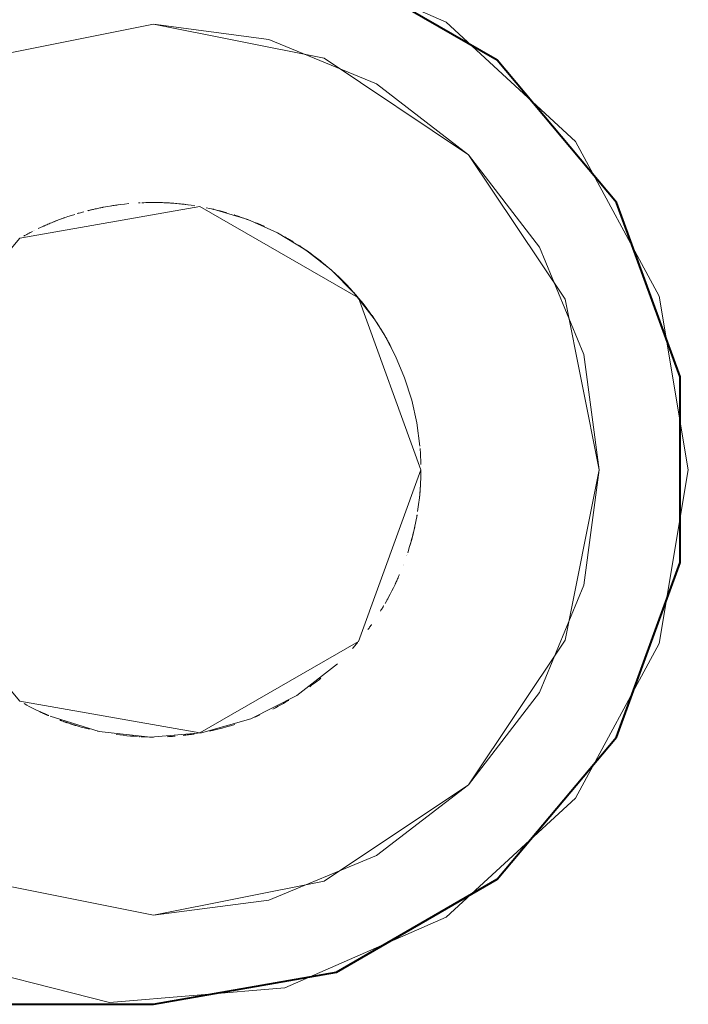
# Model space of a CAD drawing. Header units: millimetres. Extents: x 0 to 1189, y 0 to 841.
# Tile 22 of 53: x 566 to 571, y 301 to 308. Entities that reach past the tile are written whole.
import ezdxf

# ---------------------------------------------------------------- set-up
doc = ezdxf.new("R2010")
doc.units = ezdxf.units.MM
doc.layers.add('CONTEXT', color=7, linetype='Continuous', lineweight=18, true_color=0xa5a5a5)
doc.layers.add('REFRIG', color=7, linetype='Continuous', lineweight=40, true_color=0xc83c28)

msp = doc.modelspace()

# ---------------------------------------------------------------- linework, layer by layer
at = {"layer": 'CONTEXT'}
for points in [[(570.78, 304.6), (570.5752, 305.8274), (569.983, 306.9217), (569.0675, 307.7645), (567.9279, 308.2643), (566.6879, 308.3671), (565.4816, 308.0616), (564.4399, 307.381), (563.6756, 306.3991), (563.2716, 305.2222), (563.2716, 303.9778), (563.6756, 302.8009), (564.4399, 301.819), (565.4816, 301.1384), (566.6879, 300.8329), (567.9279, 300.9357), (569.0675, 301.4355), (569.983, 302.2783), (570.5752, 303.3726), (570.78, 304.6)], [(570.15, 304.6), (569.9102, 305.8055), (569.2274, 306.8274), (568.2055, 307.5102), (567, 307.75), (565.7945, 307.5102), (564.7726, 306.8274), (564.0898, 305.8055), (563.85, 304.6), (564.0898, 303.3945), (564.7726, 302.3726), (565.7945, 301.6898), (567, 301.45), (568.2055, 301.6898), (569.2274, 302.3726), (569.9102, 303.3945), (570.15, 304.6)], [(567, 307.75), (565.7945, 307.5102), (564.7726, 306.8274), (564.0898, 305.8055), (563.85, 304.6), (564.0898, 303.3945), (564.7726, 302.3726), (565.7945, 301.6898), (567, 301.45)], [(570.15, 304.6), (570.0427, 305.4153), (569.728, 306.175), (569.2274, 306.8274), (568.575, 307.328), (567.8153, 307.6427), (567, 307.75)], [(568.89, 304.6), (568.4478, 305.8149), (567.3282, 306.4613), (566.055, 306.2368), (565.224, 305.2464), (565.224, 303.9536), (566.055, 302.9632), (567.3282, 302.7387), (568.4478, 303.3851), (568.89, 304.6)], [(566.5557, 306.437), (566.5523, 306.4362), (566.5488, 306.4354), (566.5454, 306.4345), (566.5419, 306.4337), (566.5385, 306.4328), (566.5351, 306.4319)], [(566.5865, 306.4442), (566.5804, 306.4428), (566.5743, 306.4414), (566.5681, 306.44), (566.562, 306.4386), (566.5559, 306.4371), (566.5498, 306.4356)], [(566.6353, 306.4545), (566.6275, 306.4529), (566.6198, 306.4514), (566.612, 306.4497), (566.6042, 306.4481), (566.5965, 306.4464), (566.5887, 306.4447)], [(566.636, 306.4546), (566.6359, 306.4546), (566.6358, 306.4546), (566.6357, 306.4546), (566.6356, 306.4545), (566.6355, 306.4545), (566.6354, 306.4545)], [(566.6368, 306.4548), (566.6368, 306.4548), (566.6368, 306.4548), (566.6368, 306.4548), (566.6368, 306.4548), (566.6368, 306.4548), (566.6368, 306.4548)], [(566.6411, 306.4556), (566.6407, 306.4555), (566.6404, 306.4555), (566.6401, 306.4554), (566.6398, 306.4554), (566.6394, 306.4553), (566.6391, 306.4552)], [(566.6448, 306.4563), (566.6443, 306.4562), (566.6438, 306.4561), (566.6433, 306.456), (566.6429, 306.4559), (566.6424, 306.4559), (566.6419, 306.4558)], [(566.8249, 306.4819), (566.7949, 306.4788), (566.7649, 306.4753), (566.735, 306.4713), (566.7051, 306.4669), (566.6754, 306.4619), (566.6457, 306.4565)], [(566.7486, 306.4732), (566.7394, 306.4719), (566.7302, 306.4706), (566.7209, 306.4693), (566.7117, 306.4679), (566.7025, 306.4664), (566.6933, 306.465)], [(566.9015, 306.4874), (566.9, 306.4874), (566.8986, 306.4873), (566.8971, 306.4872), (566.8957, 306.4871), (566.8942, 306.487), (566.8928, 306.487)], [(566.905, 306.4876), (566.9044, 306.4876), (566.9038, 306.4876), (566.9032, 306.4875), (566.9027, 306.4875), (566.9021, 306.4875), (566.9015, 306.4874)], [(566.9167, 306.4882), (566.9167, 306.4882), (566.9167, 306.4882), (566.9167, 306.4882), (566.9167, 306.4882), (566.9167, 306.4882), (566.9167, 306.4882)], [(567.0017, 306.49), (566.9876, 306.49), (566.9735, 306.4898), (566.9594, 306.4896), (566.9453, 306.4892), (566.9312, 306.4887), (566.9171, 306.4882)], [(566.9711, 306.4898), (566.9684, 306.4897), (566.9657, 306.4897), (566.963, 306.4896), (566.9603, 306.4896), (566.9576, 306.4895), (566.9549, 306.4895)], [(566.9723, 306.4898), (566.9706, 306.4898), (566.969, 306.4897), (566.9673, 306.4897), (566.9656, 306.4897), (566.964, 306.4897), (566.9623, 306.4896)], [(566.9926, 306.49), (566.9921, 306.49), (566.9916, 306.49), (566.9911, 306.49), (566.9906, 306.49), (566.9901, 306.49), (566.9896, 306.49)], [(566.9999, 306.49), (566.9995, 306.49), (566.9991, 306.49), (566.9987, 306.49), (566.9983, 306.49), (566.9979, 306.49), (566.9975, 306.49)], [(566.9999, 306.49), (566.9998, 306.49), (566.9997, 306.49), (566.9996, 306.49), (566.9995, 306.49), (566.9994, 306.49), (566.9993, 306.49)], [(567.1431, 306.4846), (567.1193, 306.4862), (567.0955, 306.4876), (567.0716, 306.4886), (567.0477, 306.4894), (567.0239, 306.4898), (567, 306.49)], [(567.0883, 306.4879), (567.0801, 306.4883), (567.0719, 306.4886), (567.0637, 306.4889), (567.0555, 306.4892), (567.0473, 306.4894), (567.0391, 306.4896)], [(567.0893, 306.4879), (567.0892, 306.4879), (567.0891, 306.4879), (567.089, 306.4879), (567.0889, 306.4879), (567.0888, 306.4879), (567.0887, 306.4879)], [(567.1121, 306.4867), (567.1085, 306.4869), (567.1049, 306.4871), (567.1013, 306.4873), (567.0977, 306.4875), (567.0941, 306.4877), (567.0905, 306.4878)], [(567.1046, 306.4871), (567.1046, 306.4871), (567.1046, 306.4871), (567.1046, 306.4871), (567.1046, 306.4871), (567.1046, 306.4871), (567.1046, 306.4871)], [(567.1106, 306.4868), (567.1096, 306.4868), (567.1086, 306.4869), (567.1077, 306.4869), (567.1067, 306.487), (567.1057, 306.487), (567.1048, 306.4871)], [(567.2457, 306.474), (567.2233, 306.4768), (567.2008, 306.4793), (567.1783, 306.4816), (567.1558, 306.4836), (567.1333, 306.4853), (567.1107, 306.4868)], [(567.1134, 306.4866), (567.1134, 306.4866), (567.1134, 306.4866), (567.1134, 306.4866), (567.1134, 306.4866), (567.1134, 306.4866), (567.1134, 306.4866)], [(567.1147, 306.4865), (567.1147, 306.4865), (567.1147, 306.4865), (567.1147, 306.4865), (567.1147, 306.4865), (567.1146, 306.4865), (567.1146, 306.4865)], [(567.1159, 306.4864), (567.1159, 306.4864), (567.1159, 306.4864), (567.1159, 306.4864), (567.1159, 306.4864), (567.1159, 306.4864), (567.1159, 306.4864)], [(567.1172, 306.4864), (567.1172, 306.4864), (567.1172, 306.4864), (567.1172, 306.4864), (567.1172, 306.4864), (567.1172, 306.4864), (567.1172, 306.4864)], [(567.1185, 306.4863), (567.1185, 306.4863), (567.1185, 306.4863), (567.1185, 306.4863), (567.1185, 306.4863), (567.1185, 306.4863), (567.1185, 306.4863)], [(567.1198, 306.4862), (567.1198, 306.4862), (567.1198, 306.4862), (567.1198, 306.4862), (567.1198, 306.4862), (567.1198, 306.4862), (567.1198, 306.4862)], [(567.121, 306.4861), (567.121, 306.4861), (567.121, 306.4861), (567.121, 306.4861), (567.121, 306.4861), (567.121, 306.4861), (567.121, 306.4861)], [(567.1223, 306.486), (567.1223, 306.486), (567.1223, 306.486), (567.1223, 306.486), (567.1223, 306.486), (567.1223, 306.486), (567.1223, 306.486)], [(567.1236, 306.486), (567.1236, 306.486), (567.1236, 306.486), (567.1236, 306.486), (567.1236, 306.486), (567.1236, 306.486), (567.1236, 306.486)], [(567.1249, 306.4859), (567.1249, 306.4859), (567.1249, 306.4859), (567.1249, 306.4859), (567.1249, 306.4859), (567.1249, 306.4859), (567.1249, 306.4859)], [(567.1287, 306.4856), (567.1284, 306.4856), (567.1281, 306.4857), (567.1279, 306.4857), (567.1276, 306.4857), (567.1273, 306.4857), (567.127, 306.4857)], [(567.1364, 306.4851), (567.1361, 306.4851), (567.1358, 306.4851), (567.1356, 306.4851), (567.1353, 306.4852), (567.135, 306.4852), (567.1347, 306.4852)], [(567.1351, 306.4852), (567.1351, 306.4852), (567.1351, 306.4852), (567.1351, 306.4852), (567.1351, 306.4852), (567.1351, 306.4852), (567.1351, 306.4852)], [(567.1373, 306.485), (567.1373, 306.485), (567.1373, 306.485), (567.1373, 306.485), (567.1373, 306.485), (567.1373, 306.485), (567.1373, 306.485)], [(567.2922, 306.4673), (567.2669, 306.4711), (567.2415, 306.4745), (567.216, 306.4776), (567.1905, 306.4804), (567.165, 306.4828), (567.1395, 306.4848)], [(567.3724, 306.453), (567.3724, 306.453), (567.3724, 306.453), (567.3724, 306.453), (567.3723, 306.453), (567.3723, 306.453), (567.3723, 306.453)], [(567.5189, 306.4174), (567.4947, 306.4241), (567.4704, 306.4305), (567.4461, 306.4366), (567.4216, 306.4424), (567.3971, 306.4478), (567.3725, 306.4529)], [(567.4185, 306.4431), (567.4181, 306.4432), (567.4176, 306.4433), (567.4172, 306.4434), (567.4167, 306.4435), (567.4163, 306.4436), (567.4158, 306.4437)], [(567.4243, 306.4418), (567.4239, 306.4419), (567.4234, 306.442), (567.423, 306.4421), (567.4226, 306.4421), (567.4222, 306.4422), (567.4217, 306.4423)], [(567.4277, 306.441), (567.4271, 306.4411), (567.4266, 306.4412), (567.426, 306.4414), (567.4255, 306.4415), (567.425, 306.4416), (567.4244, 306.4417)], [(567.4282, 306.4409), (567.4281, 306.4409), (567.4281, 306.4409), (567.428, 306.4409), (567.428, 306.4409), (567.4279, 306.4409), (567.4279, 306.4409)], [(568.5601, 305.6669), (568.4183, 305.8492), (568.2554, 306.0128), (568.0738, 306.1553), (567.8761, 306.2747), (567.6654, 306.369), (567.4447, 306.4369)], [(566.3739, 306.3833), (566.342, 306.3718), (566.3102, 306.3596), (566.2787, 306.3469), (566.2474, 306.3337), (566.2163, 306.3199), (566.1855, 306.3055)], [(566.4426, 306.406), (566.4188, 306.3984), (566.395, 306.3906), (566.3714, 306.3824), (566.3479, 306.3739), (566.3245, 306.3651), (566.3012, 306.3561)], [(566.5061, 306.4243), (566.4984, 306.4222), (566.4907, 306.4201), (566.483, 306.4179), (566.4753, 306.4157), (566.4677, 306.4135), (566.46, 306.4112)], [(567.572, 306.4014), (567.5718, 306.4014), (567.5716, 306.4015), (567.5713, 306.4016), (567.5711, 306.4017), (567.5708, 306.4017), (567.5706, 306.4018)], [(567.6226, 306.3845), (567.6143, 306.3874), (567.606, 306.3902), (567.5976, 306.393), (567.5892, 306.3958), (567.5808, 306.3985), (567.5724, 306.4012)], [(567.6694, 306.3675), (567.6539, 306.3733), (567.6383, 306.3789), (567.6227, 306.3845), (567.6071, 306.3898), (567.5914, 306.3951), (567.5757, 306.4002)], [(567.6047, 306.3907), (567.6047, 306.3907), (567.6047, 306.3907), (567.6047, 306.3907), (567.6047, 306.3907), (567.6047, 306.3907), (567.6047, 306.3907)], [(566.1619, 306.294), (566.1619, 306.294), (566.1619, 306.294), (566.1619, 306.294), (566.1619, 306.294), (566.1619, 306.294), (566.1619, 306.294)], [(566.1852, 306.3053), (566.1852, 306.3053), (566.1852, 306.3053), (566.1851, 306.3053), (566.1851, 306.3053), (566.1851, 306.3053), (566.1851, 306.3053)], [(566.2142, 306.3189), (566.2142, 306.3189), (566.2142, 306.3189), (566.2142, 306.3189), (566.2142, 306.3189), (566.2142, 306.3189), (566.2142, 306.3189)], [(566.2154, 306.3194), (566.2154, 306.3194), (566.2154, 306.3194), (566.2154, 306.3194), (566.2154, 306.3194), (566.2154, 306.3194), (566.2154, 306.3194)], [(566.2166, 306.32), (566.2166, 306.32), (566.2166, 306.32), (566.2166, 306.32), (566.2166, 306.32), (566.2166, 306.32), (566.2166, 306.32)], [(566.2177, 306.3205), (566.2177, 306.3205), (566.2177, 306.3205), (566.2177, 306.3205), (566.2177, 306.3205), (566.2177, 306.3205), (566.2177, 306.3205)], [(566.2202, 306.3216), (566.2202, 306.3216), (566.2202, 306.3216), (566.2201, 306.3216), (566.2201, 306.3216), (566.2201, 306.3216), (566.2201, 306.3216)], [(566.2221, 306.3225), (566.2218, 306.3224), (566.2216, 306.3223), (566.2214, 306.3222), (566.2211, 306.322), (566.2209, 306.3219), (566.2206, 306.3218)], [(566.2264, 306.3244), (566.2257, 306.3241), (566.2251, 306.3238), (566.2244, 306.3235), (566.2238, 306.3232), (566.2231, 306.323), (566.2225, 306.3227)], [(566.2306, 306.3263), (566.23, 306.326), (566.2293, 306.3257), (566.2286, 306.3254), (566.2279, 306.3251), (566.2272, 306.3248), (566.2266, 306.3245)], [(566.2783, 306.3468), (566.2701, 306.3434), (566.2619, 306.3399), (566.2537, 306.3364), (566.2455, 306.3329), (566.2374, 306.3293), (566.2292, 306.3257)], [(566.2349, 306.3282), (566.2349, 306.3282), (566.2349, 306.3282), (566.2349, 306.3282), (566.2349, 306.3282), (566.2349, 306.3282), (566.2349, 306.3282)], [(566.3055, 306.3578), (566.2939, 306.3531), (566.2823, 306.3484), (566.2707, 306.3436), (566.2592, 306.3388), (566.2477, 306.3338), (566.2362, 306.3288)], [(566.2787, 306.347), (566.2787, 306.3469), (566.2786, 306.3469), (566.2785, 306.3469), (566.2785, 306.3469), (566.2784, 306.3468), (566.2784, 306.3468)], [(566.2804, 306.3476), (566.2804, 306.3476), (566.2804, 306.3476), (566.2804, 306.3476), (566.2804, 306.3476), (566.2804, 306.3476), (566.2804, 306.3476)], [(566.2821, 306.3483), (566.2821, 306.3483), (566.2821, 306.3483), (566.282, 306.3483), (566.282, 306.3483), (566.282, 306.3483), (566.282, 306.3483)], [(566.2837, 306.349), (566.2837, 306.349), (566.2837, 306.349), (566.2837, 306.349), (566.2837, 306.349), (566.2837, 306.349), (566.2837, 306.349)], [(566.2854, 306.3497), (566.2854, 306.3497), (566.2854, 306.3497), (566.2854, 306.3497), (566.2854, 306.3497), (566.2854, 306.3497), (566.2854, 306.3497)], [(566.2871, 306.3504), (566.2871, 306.3504), (566.2871, 306.3504), (566.2871, 306.3504), (566.2871, 306.3504), (566.2871, 306.3504), (566.2871, 306.3504)], [(566.2955, 306.3538), (566.2949, 306.3536), (566.2944, 306.3533), (566.2938, 306.3531), (566.2932, 306.3529), (566.2927, 306.3527), (566.2921, 306.3524)], [(566.2976, 306.3546), (566.2972, 306.3545), (566.2969, 306.3544), (566.2966, 306.3542), (566.2962, 306.3541), (566.2959, 306.3539), (566.2955, 306.3538)], [(566.3002, 306.3557), (566.3, 306.3556), (566.2997, 306.3555), (566.2995, 306.3554), (566.2992, 306.3553), (566.299, 306.3552), (566.2988, 306.3551)], [(567.7379, 306.34), (567.7351, 306.3412), (567.7323, 306.3423), (567.7295, 306.3435), (567.7267, 306.3447), (567.7239, 306.3459), (567.7211, 306.347)], [(567.7379, 306.34), (567.7351, 306.3412), (567.7323, 306.3423), (567.7295, 306.3435), (567.7267, 306.3447), (567.7239, 306.3459), (567.7211, 306.347)], [(567.7365, 306.3406), (567.7365, 306.3406), (567.7365, 306.3406), (567.7365, 306.3406), (567.7365, 306.3406), (567.7364, 306.3406), (567.7364, 306.3406)], [(567.7467, 306.3362), (567.7455, 306.3368), (567.7442, 306.3373), (567.743, 306.3378), (567.7417, 306.3384), (567.7405, 306.3389), (567.7392, 306.3394)], [(567.7645, 306.3285), (567.7615, 306.3298), (567.7586, 306.3311), (567.7556, 306.3324), (567.7527, 306.3337), (567.7497, 306.3349), (567.7467, 306.3362)], [(567.7652, 306.3282), (567.7651, 306.3282), (567.765, 306.3283), (567.7648, 306.3283), (567.7647, 306.3284), (567.7646, 306.3284), (567.7645, 306.3285)], [(567.7824, 306.3205), (567.7795, 306.3218), (567.7767, 306.323), (567.7738, 306.3243), (567.771, 306.3256), (567.7681, 306.3269), (567.7652, 306.3282)], [(567.7827, 306.3203), (567.7827, 306.3203), (567.7826, 306.3204), (567.7826, 306.3204), (567.7825, 306.3204), (567.7825, 306.3204), (567.7824, 306.3204)], [(567.7833, 306.32), (567.7833, 306.3201), (567.7832, 306.3201), (567.7831, 306.3201), (567.783, 306.3202), (567.7829, 306.3202), (567.7829, 306.3202)], [(566.1164, 306.2707), (566.1108, 306.2678), (566.1053, 306.2648), (566.0998, 306.2618), (566.0942, 306.2588), (566.0887, 306.2558), (566.0832, 306.2527)], [(566.144, 306.285), (566.1358, 306.2809), (566.1277, 306.2767), (566.1197, 306.2725), (566.1116, 306.2682), (566.1036, 306.2639), (566.0956, 306.2595)], [(566.1197, 306.2725), (566.1197, 306.2725), (566.1197, 306.2725), (566.1197, 306.2725), (566.1197, 306.2725), (566.1197, 306.2725), (566.1197, 306.2725)], [(566.1526, 306.2894), (566.1526, 306.2894), (566.1526, 306.2894), (566.1526, 306.2894), (566.1526, 306.2894), (566.1526, 306.2894), (566.1526, 306.2894)], [(567.8852, 306.2699), (567.8852, 306.2699), (567.8852, 306.2699), (567.8852, 306.2699), (567.8852, 306.2699), (567.8852, 306.2699), (567.8852, 306.2699)], [(567.8852, 306.2699), (567.8852, 306.2699), (567.8852, 306.2699), (567.8852, 306.2699), (567.8852, 306.2699), (567.8852, 306.2699), (567.8852, 306.2699)], [(567.9279, 306.2465), (567.9279, 306.2465), (567.9279, 306.2465), (567.9279, 306.2465), (567.9279, 306.2465), (567.9279, 306.2465), (567.9279, 306.2465)], [(567.9867, 306.212), (567.977, 306.2179), (567.9673, 306.2237), (567.9575, 306.2295), (567.9477, 306.2352), (567.9379, 306.2409), (567.928, 306.2465)], [(567.9712, 306.2214), (567.9684, 306.2231), (567.9656, 306.2247), (567.9628, 306.2264), (567.9599, 306.2281), (567.9571, 306.2297), (567.9543, 306.2314)], [(567.9546, 306.2312), (567.9546, 306.2312), (567.9546, 306.2312), (567.9546, 306.2312), (567.9546, 306.2312), (567.9546, 306.2312), (567.9546, 306.2312)], [(567.9562, 306.2302), (567.956, 306.2304), (567.9557, 306.2305), (567.9555, 306.2307), (567.9552, 306.2308), (567.955, 306.231), (567.9547, 306.2311)], [(567.9564, 306.2302), (567.9563, 306.2302), (567.9563, 306.2302), (567.9563, 306.2302), (567.9563, 306.2302), (567.9563, 306.2302), (567.9562, 306.2302)], [(567.9571, 306.2298), (567.9571, 306.2298), (567.9571, 306.2298), (567.9571, 306.2298), (567.9571, 306.2298), (567.9571, 306.2298), (567.9571, 306.2298)], [(567.9574, 306.2296), (567.9574, 306.2296), (567.9574, 306.2296), (567.9574, 306.2296), (567.9574, 306.2296), (567.9574, 306.2296), (567.9574, 306.2296)], [(568.3655, 305.9067), (568.3134, 305.959), (568.2594, 306.0093), (568.2034, 306.0574), (568.1455, 306.1033), (568.0859, 306.1469), (568.0247, 306.1881)], [(568.0263, 306.187), (568.0263, 306.187), (568.0263, 306.187), (568.0263, 306.187), (568.0263, 306.187), (568.0263, 306.187), (568.0263, 306.187)], [(568.0445, 306.1752), (568.0416, 306.177), (568.0388, 306.1789), (568.0359, 306.1808), (568.033, 306.1827), (568.0301, 306.1846), (568.0273, 306.1865)], [(568.07, 306.1579), (568.0658, 306.1608), (568.0616, 306.1637), (568.0573, 306.1666), (568.0531, 306.1694), (568.0489, 306.1723), (568.0446, 306.1751)], [(568.084, 306.1482), (568.0817, 306.1498), (568.0794, 306.1514), (568.0771, 306.153), (568.0748, 306.1546), (568.0725, 306.1562), (568.0702, 306.1578)], [(568.0775, 306.1528), (568.0775, 306.1528), (568.0775, 306.1528), (568.0775, 306.1528), (568.0775, 306.1528), (568.0775, 306.1528), (568.0775, 306.1528)], [(568.1792, 306.077), (568.1626, 306.0901), (568.1459, 306.103), (568.129, 306.1157), (568.112, 306.1282), (568.0949, 306.1406), (568.0776, 306.1527)], [(568.1524, 306.0981), (568.1523, 306.0981), (568.1523, 306.0981), (568.1522, 306.0982), (568.1522, 306.0982), (568.1521, 306.0982), (568.1521, 306.0983)], [(568.1533, 306.0973), (568.1531, 306.0975), (568.153, 306.0976), (568.1528, 306.0977), (568.1527, 306.0978), (568.1525, 306.0979), (568.1524, 306.098)], [(568.2, 306.0602), (568.1923, 306.0665), (568.1846, 306.0727), (568.1768, 306.0789), (568.169, 306.0851), (568.1612, 306.0912), (568.1533, 306.0973)], [(568.2016, 306.0589), (568.2016, 306.0589), (568.2016, 306.0589), (568.2016, 306.0589), (568.2016, 306.0589), (568.2016, 306.0589), (568.2016, 306.0589)], [(568.2031, 306.0576), (568.2031, 306.0576), (568.2031, 306.0576), (568.2031, 306.0576), (568.2031, 306.0576), (568.2031, 306.0576), (568.2031, 306.0576)], [(568.2047, 306.0563), (568.2047, 306.0563), (568.2047, 306.0563), (568.2047, 306.0563), (568.2047, 306.0563), (568.2047, 306.0563), (568.2047, 306.0563)], [(568.2063, 306.055), (568.2063, 306.055), (568.2063, 306.055), (568.2063, 306.055), (568.2063, 306.055), (568.2063, 306.055), (568.2063, 306.055)], [(568.2079, 306.0537), (568.2079, 306.0537), (568.2079, 306.0537), (568.2079, 306.0537), (568.2079, 306.0537), (568.2079, 306.0537), (568.2079, 306.0537)], [(568.2085, 306.0532), (568.2085, 306.0532), (568.2085, 306.0532), (568.2085, 306.0532), (568.2085, 306.0532), (568.2085, 306.0532), (568.2085, 306.0532)], [(568.21, 306.0519), (568.2098, 306.0521), (568.2096, 306.0523), (568.2093, 306.0524), (568.2091, 306.0526), (568.2089, 306.0528), (568.2087, 306.053)], [(568.2115, 306.0506), (568.2113, 306.0508), (568.2111, 306.051), (568.2108, 306.0512), (568.2106, 306.0514), (568.2104, 306.0516), (568.2102, 306.0518)], [(568.213, 306.0494), (568.2128, 306.0496), (568.2126, 306.0498), (568.2123, 306.05), (568.2121, 306.0502), (568.2118, 306.0504), (568.2116, 306.0506)], [(568.2145, 306.0481), (568.2145, 306.0481), (568.2145, 306.0481), (568.2145, 306.0481), (568.2145, 306.0481), (568.2145, 306.0481), (568.2145, 306.0481)], [(568.216, 306.0468), (568.216, 306.0468), (568.216, 306.0468), (568.216, 306.0469), (568.216, 306.0469), (568.216, 306.0469), (568.216, 306.0469)], [(568.2176, 306.0456), (568.2175, 306.0456), (568.2175, 306.0456), (568.2175, 306.0456), (568.2175, 306.0456), (568.2175, 306.0456), (568.2175, 306.0456)], [(568.2191, 306.0443), (568.2191, 306.0443), (568.219, 306.0443), (568.219, 306.0443), (568.219, 306.0443), (568.219, 306.0443), (568.219, 306.0443)], [(568.2206, 306.043), (568.2206, 306.043), (568.2206, 306.043), (568.2206, 306.043), (568.2206, 306.043), (568.2206, 306.043), (568.2206, 306.043)], [(568.2221, 306.0418), (568.2221, 306.0418), (568.2221, 306.0418), (568.2221, 306.0418), (568.2221, 306.0418), (568.2221, 306.0418), (568.2221, 306.0418)], [(568.2266, 306.0379), (568.2266, 306.0379), (568.2266, 306.0379), (568.2266, 306.0379), (568.2266, 306.0379), (568.2265, 306.0379), (568.2265, 306.0379)], [(568.2282, 306.0365), (568.2279, 306.0368), (568.2277, 306.037), (568.2275, 306.0372), (568.2272, 306.0374), (568.227, 306.0376), (568.2267, 306.0378)], [(568.2281, 306.0367), (568.2281, 306.0367), (568.228, 306.0367), (568.228, 306.0367), (568.228, 306.0367), (568.228, 306.0367), (568.228, 306.0367)], [(568.2295, 306.0354), (568.2295, 306.0354), (568.2295, 306.0354), (568.2295, 306.0354), (568.2295, 306.0354), (568.2295, 306.0354), (568.2295, 306.0354)], [(568.231, 306.0341), (568.231, 306.0341), (568.231, 306.0341), (568.231, 306.0341), (568.231, 306.0341), (568.231, 306.0341), (568.231, 306.0341)], [(568.2313, 306.0339), (568.2313, 306.0339), (568.2313, 306.0339), (568.2313, 306.0339), (568.2313, 306.0339), (568.2313, 306.0339), (568.2313, 306.0339)], [(568.2325, 306.0328), (568.2325, 306.0328), (568.2325, 306.0328), (568.2325, 306.0328), (568.2325, 306.0328), (568.2325, 306.0328), (568.2325, 306.0328)], [(568.234, 306.0315), (568.234, 306.0315), (568.234, 306.0315), (568.234, 306.0315), (568.234, 306.0315), (568.234, 306.0316), (568.234, 306.0316)], [(568.2355, 306.0303), (568.2355, 306.0303), (568.2355, 306.0303), (568.2355, 306.0303), (568.2355, 306.0303), (568.2355, 306.0303), (568.2355, 306.0303)], [(568.237, 306.029), (568.237, 306.029), (568.237, 306.029), (568.237, 306.029), (568.237, 306.029), (568.237, 306.029), (568.237, 306.029)], [(568.2375, 306.0285), (568.2375, 306.0286), (568.2375, 306.0286), (568.2375, 306.0286), (568.2375, 306.0286), (568.2375, 306.0286), (568.2375, 306.0286)], [(568.2385, 306.0277), (568.2385, 306.0277), (568.2385, 306.0277), (568.2385, 306.0277), (568.2385, 306.0277), (568.2385, 306.0277), (568.2385, 306.0277)], [(568.2389, 306.0273), (568.2389, 306.0273), (568.2389, 306.0273), (568.2389, 306.0273), (568.2389, 306.0273), (568.2389, 306.0273), (568.2389, 306.0273)], [(568.2399, 306.0264), (568.2399, 306.0264), (568.2399, 306.0264), (568.2399, 306.0264), (568.2399, 306.0264), (568.2399, 306.0264), (568.2399, 306.0264)], [(568.2414, 306.0251), (568.2414, 306.0251), (568.2414, 306.0251), (568.2414, 306.0251), (568.2414, 306.0251), (568.2414, 306.0251), (568.2414, 306.0251)], [(568.2429, 306.0238), (568.2429, 306.0238), (568.2429, 306.0238), (568.2429, 306.0238), (568.2429, 306.0238), (568.2429, 306.0238), (568.2429, 306.0238)], [(568.2444, 306.0226), (568.2444, 306.0226), (568.2444, 306.0226), (568.2444, 306.0226), (568.2444, 306.0226), (568.2444, 306.0226), (568.2444, 306.0226)], [(568.2458, 306.0213), (568.2458, 306.0213), (568.2458, 306.0213), (568.2458, 306.0213), (568.2458, 306.0213), (568.2458, 306.0213), (568.2458, 306.0213)], [(568.2473, 306.02), (568.2473, 306.02), (568.2473, 306.02), (568.2473, 306.02), (568.2473, 306.02), (568.2473, 306.02), (568.2473, 306.02)], [(568.2488, 306.0187), (568.2488, 306.0187), (568.2488, 306.0187), (568.2488, 306.0187), (568.2488, 306.0187), (568.2488, 306.0187), (568.2488, 306.0187)], [(568.2502, 306.0174), (568.2502, 306.0174), (568.2502, 306.0174), (568.2502, 306.0174), (568.2502, 306.0174), (568.2502, 306.0174), (568.2502, 306.0174)], [(568.2517, 306.0161), (568.2517, 306.0161), (568.2517, 306.0161), (568.2517, 306.0161), (568.2517, 306.0161), (568.2517, 306.0161), (568.2517, 306.0161)], [(568.2532, 306.0148), (568.2532, 306.0148), (568.2532, 306.0148), (568.2532, 306.0148), (568.2532, 306.0148), (568.2532, 306.0148), (568.2532, 306.0148)], [(568.2543, 306.0138), (568.2543, 306.0138), (568.2543, 306.0138), (568.2543, 306.0138), (568.2543, 306.0138), (568.2543, 306.0138), (568.2543, 306.0138)], [(568.2544, 306.0137), (568.2544, 306.0137), (568.2544, 306.0137), (568.2544, 306.0137), (568.2544, 306.0137), (568.2544, 306.0137), (568.2544, 306.0137)], [(568.4262, 305.8401), (568.4034, 305.8659), (568.3801, 305.8913), (568.3563, 305.9162), (568.3321, 305.9407), (568.3075, 305.9648), (568.2824, 305.9884)], [(568.3619, 305.9104), (568.3503, 305.9224), (568.3385, 305.9343), (568.3267, 305.9461), (568.3147, 305.9578), (568.3026, 305.9694), (568.2904, 305.9809)], [(568.3362, 305.9367), (568.3341, 305.9387), (568.3321, 305.9408), (568.33, 305.9429), (568.3279, 305.9449), (568.3258, 305.947), (568.3237, 305.949)], [(568.4027, 305.8667), (568.3919, 305.8786), (568.381, 305.8903), (568.37, 305.902), (568.3589, 305.9136), (568.3477, 305.925), (568.3365, 305.9364)], [(568.5601, 305.6669), (568.5343, 305.7037), (568.5077, 305.7398), (568.4802, 305.7753), (568.4518, 305.8101), (568.4227, 305.8442), (568.3927, 305.8776)], [(568.4154, 305.8525), (568.4154, 305.8525), (568.4154, 305.8525), (568.4154, 305.8525), (568.4154, 305.8525), (568.4154, 305.8525), (568.4154, 305.8525)], [(568.5277, 305.7128), (568.5099, 305.7368), (568.4917, 305.7605), (568.4732, 305.7839), (568.4543, 305.8071), (568.4351, 305.8299), (568.4155, 305.8524)], [(568.543, 305.6915), (568.525, 305.7164), (568.5067, 305.741), (568.488, 305.7653), (568.4689, 305.7893), (568.4494, 305.813), (568.4295, 305.8364)], [(568.5149, 305.7301), (568.5071, 305.7405), (568.4991, 305.751), (568.4911, 305.7614), (568.483, 305.7717), (568.4748, 305.782), (568.4666, 305.7922)], [(568.5166, 305.7278), (568.5165, 305.7279), (568.5164, 305.7281), (568.5163, 305.7282), (568.5162, 305.7283), (568.5162, 305.7284), (568.5161, 305.7286)], [(568.5172, 305.7271), (568.5171, 305.7272), (568.517, 305.7273), (568.5169, 305.7274), (568.5168, 305.7276), (568.5167, 305.7277), (568.5166, 305.7278)], [(568.5177, 305.7263), (568.5176, 305.7264), (568.5175, 305.7266), (568.5175, 305.7267), (568.5174, 305.7268), (568.5173, 305.7269), (568.5172, 305.7271)], [(568.5291, 305.7109), (568.529, 305.711), (568.5289, 305.7111), (568.5288, 305.7113), (568.5287, 305.7114), (568.5286, 305.7115), (568.5285, 305.7116)], [(568.5327, 305.7059), (568.5321, 305.7067), (568.5315, 305.7075), (568.5309, 305.7084), (568.5303, 305.7092), (568.5297, 305.71), (568.5291, 305.7109)], [(568.5435, 305.6908), (568.5417, 305.6933), (568.5399, 305.6958), (568.5381, 305.6983), (568.5363, 305.7008), (568.5346, 305.7033), (568.5328, 305.7058)], [(568.5507, 305.6805), (568.5495, 305.6822), (568.5483, 305.6839), (568.5471, 305.6856), (568.5459, 305.6873), (568.5447, 305.689), (568.5435, 305.6907)], [(568.8827, 304.7665), (568.8608, 304.9308), (568.8247, 305.0926), (568.7745, 305.2505), (568.7107, 305.4035), (568.6337, 305.5503), (568.5442, 305.6898)], [(568.5507, 305.6804), (568.5507, 305.6804), (568.5507, 305.6804), (568.5507, 305.6804), (568.5507, 305.6804), (568.5507, 305.6804), (568.5507, 305.6804)], [(568.564, 305.6612), (568.5639, 305.6612), (568.5639, 305.6612), (568.5639, 305.6612), (568.5639, 305.6612), (568.5639, 305.6612), (568.5639, 305.6612)], [(568.5843, 305.6305), (568.581, 305.6356), (568.5776, 305.6408), (568.5743, 305.6459), (568.5709, 305.651), (568.5674, 305.656), (568.564, 305.6611)], [(568.589, 305.6232), (568.5883, 305.6244), (568.5875, 305.6257), (568.5867, 305.6269), (568.5859, 305.628), (568.5852, 305.6292), (568.5844, 305.6304)], [(568.5937, 305.6159), (568.593, 305.6171), (568.5922, 305.6183), (568.5914, 305.6195), (568.5906, 305.6208), (568.5899, 305.622), (568.5891, 305.6232)], [(568.5941, 305.6153), (568.5941, 305.6154), (568.594, 305.6154), (568.594, 305.6155), (568.594, 305.6156), (568.5939, 305.6156), (568.5939, 305.6157)], [(568.6499, 305.522), (568.641, 305.5377), (568.6319, 305.5534), (568.6227, 305.569), (568.6133, 305.5845), (568.6038, 305.5999), (568.5942, 305.6153)], [(568.606, 305.5965), (568.6059, 305.5966), (568.6058, 305.5968), (568.6057, 305.597), (568.6056, 305.5971), (568.6054, 305.5973), (568.6053, 305.5975)], [(568.6679, 305.4889), (568.6581, 305.5071), (568.6481, 305.5252), (568.6378, 305.5432), (568.6274, 305.5611), (568.6168, 305.5788), (568.606, 305.5965)], [(568.6478, 305.5257), (568.6478, 305.5257), (568.6477, 305.5258), (568.6477, 305.5258), (568.6477, 305.5259), (568.6477, 305.5259), (568.6477, 305.5259)], [(568.6478, 305.5257), (568.6478, 305.5257), (568.6477, 305.5258), (568.6477, 305.5258), (568.6477, 305.5259), (568.6477, 305.5259), (568.6477, 305.5259)], [(568.68, 305.4659), (568.6749, 305.4757), (568.6697, 305.4856), (568.6644, 305.4954), (568.6591, 305.5052), (568.6538, 305.515), (568.6483, 305.5247)], [(568.68, 305.4659), (568.6749, 305.4757), (568.6697, 305.4856), (568.6644, 305.4954), (568.6591, 305.5052), (568.6538, 305.515), (568.6483, 305.5247)], [(568.68, 305.4659), (568.6751, 305.4753), (568.6702, 305.4847), (568.6652, 305.494), (568.6601, 305.5034), (568.655, 305.5127), (568.6499, 305.5219)], [(568.6689, 305.4871), (568.6689, 305.4871), (568.6689, 305.4871), (568.6689, 305.4871), (568.6689, 305.4871), (568.6689, 305.4871), (568.6689, 305.4871)], [(568.6698, 305.4853), (568.6698, 305.4853), (568.6698, 305.4853), (568.6698, 305.4853), (568.6698, 305.4853), (568.6698, 305.4853), (568.6698, 305.4853)], [(568.6708, 305.4835), (568.6708, 305.4835), (568.6708, 305.4835), (568.6708, 305.4835), (568.6708, 305.4835), (568.6708, 305.4835), (568.6708, 305.4836)], [(568.6717, 305.4818), (568.6717, 305.4818), (568.6717, 305.4818), (568.6717, 305.4818), (568.6717, 305.4818), (568.6717, 305.4818), (568.6717, 305.4818)], [(568.8821, 304.7722), (568.8821, 304.7726), (568.8821, 304.7731), (568.882, 304.7735), (568.882, 304.774), (568.8819, 304.7744), (568.8819, 304.7749)], [(568.8833, 304.7589), (568.8833, 304.7591), (568.8833, 304.7592), (568.8833, 304.7594), (568.8833, 304.7596), (568.8832, 304.7598), (568.8832, 304.7599)], [(568.884, 304.7505), (568.884, 304.7507), (568.884, 304.7509), (568.884, 304.7511), (568.8839, 304.7513), (568.8839, 304.7515), (568.8839, 304.7517)], [(568.8847, 304.7417), (568.8846, 304.7424), (568.8846, 304.7431), (568.8845, 304.7439), (568.8845, 304.7446), (568.8844, 304.7453), (568.8844, 304.746)], [(568.8848, 304.7402), (568.8848, 304.7405), (568.8848, 304.7407), (568.8847, 304.741), (568.8847, 304.7412), (568.8847, 304.7415), (568.8847, 304.7417)], [(568.8896, 304.6367), (568.8892, 304.654), (568.8887, 304.6712), (568.8879, 304.6884), (568.887, 304.7056), (568.886, 304.7228), (568.8848, 304.74)], [(567, 301.45), (567.8153, 301.5573), (568.575, 301.872), (569.2274, 302.3726), (569.728, 303.025), (570.0427, 303.7847), (570.15, 304.6)], [(568.8669, 304.3055), (568.8739, 304.3535), (568.8796, 304.4018), (568.8841, 304.4502), (568.8873, 304.4986), (568.8893, 304.5472), (568.89, 304.5958)], [(568.89, 304.5959), (568.89, 304.5966), (568.89, 304.5973), (568.89, 304.598), (568.89, 304.5986), (568.89, 304.5993), (568.89, 304.6)], [(568.89, 304.5998), (568.89, 304.5999), (568.89, 304.5999), (568.89, 304.5999), (568.89, 304.5999), (568.89, 304.6), (568.89, 304.6)], [(568.89, 304.5986), (568.89, 304.5988), (568.89, 304.599), (568.89, 304.5992), (568.89, 304.5994), (568.89, 304.5996), (568.89, 304.5998)], [(568.89, 304.5971), (568.89, 304.5971), (568.89, 304.5972), (568.89, 304.5972), (568.89, 304.5972), (568.89, 304.5972), (568.89, 304.5972)], [(568.8797, 304.4033), (568.8814, 304.4202), (568.883, 304.4371), (568.8844, 304.454), (568.8856, 304.471), (568.8867, 304.4879), (568.8876, 304.5049)], [(568.8888, 304.5336), (568.8888, 304.5336), (568.8888, 304.5336), (568.8888, 304.5336), (568.8888, 304.5336), (568.8888, 304.5336), (568.8888, 304.5336)], [(568.8889, 304.5369), (568.889, 304.5372), (568.889, 304.5374), (568.889, 304.5377), (568.889, 304.5379), (568.889, 304.5382), (568.889, 304.5385)], [(568.8889, 304.5352), (568.8889, 304.5352), (568.8889, 304.5352), (568.8889, 304.5352), (568.8889, 304.5352), (568.8889, 304.5352), (568.8889, 304.5352)], [(568.889, 304.539), (568.889, 304.539), (568.889, 304.539), (568.889, 304.539), (568.889, 304.539), (568.889, 304.539), (568.889, 304.539)], [(568.889, 304.5386), (568.889, 304.5386), (568.889, 304.5386), (568.889, 304.5386), (568.889, 304.5386), (568.889, 304.5386), (568.889, 304.5386)], [(568.8805, 304.4107), (568.8805, 304.411), (568.8806, 304.4113), (568.8806, 304.4116), (568.8806, 304.4119), (568.8807, 304.4122), (568.8807, 304.4125)], [(568.8809, 304.4143), (568.8809, 304.4144), (568.8809, 304.4144), (568.8809, 304.4144), (568.8809, 304.4145), (568.8809, 304.4145), (568.8809, 304.4145)], [(568.8799, 304.4044), (568.8799, 304.4046), (568.8799, 304.4049), (568.8799, 304.4052), (568.88, 304.4054), (568.88, 304.4057), (568.88, 304.4059)], [(568.8801, 304.4064), (568.8801, 304.4067), (568.8801, 304.407), (568.8802, 304.4073), (568.8802, 304.4076), (568.8802, 304.4079), (568.8802, 304.4082)], [(568.7965, 304.013), (568.8102, 304.0565), (568.8227, 304.1003), (568.8342, 304.1443), (568.8447, 304.1886), (568.8541, 304.2332), (568.8624, 304.278)], [(568.86, 304.2645), (568.8604, 304.2668), (568.8608, 304.2692), (568.8612, 304.2715), (568.8616, 304.2738), (568.862, 304.2761), (568.8624, 304.2784)], [(568.8626, 304.2793), (568.8626, 304.2796), (568.8627, 304.2798), (568.8627, 304.2801), (568.8628, 304.2803), (568.8628, 304.2806), (568.8629, 304.2808)], [(568.8118, 304.0618), (568.8183, 304.0842), (568.8245, 304.1067), (568.8304, 304.1292), (568.8361, 304.1518), (568.8415, 304.1744), (568.8466, 304.1971)], [(568.7905, 303.9949), (568.7905, 303.9949), (568.7905, 303.9949), (568.7905, 303.9949), (568.7905, 303.9949), (568.7905, 303.9949), (568.7905, 303.9949)], [(568.7906, 303.9951), (568.7906, 303.9951), (568.7906, 303.9951), (568.7906, 303.9951), (568.7906, 303.9951), (568.7906, 303.9951), (568.7906, 303.9951)], [(568.7907, 303.9953), (568.7907, 303.9953), (568.7907, 303.9953), (568.7907, 303.9953), (568.7907, 303.9953), (568.7907, 303.9953), (568.7907, 303.9953)], [(568.7917, 303.9986), (568.7917, 303.9986), (568.7917, 303.9986), (568.7917, 303.9986), (568.7917, 303.9986), (568.7917, 303.9986), (568.7917, 303.9986)], [(568.7918, 303.9988), (568.7918, 303.9988), (568.7918, 303.9988), (568.7918, 303.9988), (568.7918, 303.9988), (568.7918, 303.9988), (568.7918, 303.9988)], [(568.7661, 303.9271), (568.7661, 303.9271), (568.7661, 303.9271), (568.7661, 303.9271), (568.7661, 303.9271), (568.7661, 303.9271), (568.7661, 303.9271)], [(568.7661, 303.9269), (568.7661, 303.9269), (568.7661, 303.9269), (568.7661, 303.9269), (568.7661, 303.9269), (568.7661, 303.9269), (568.7661, 303.9269)], [(568.7662, 303.9273), (568.7662, 303.9273), (568.7662, 303.9273), (568.7662, 303.9273), (568.7662, 303.9273), (568.7662, 303.9273), (568.7662, 303.9273)], [(568.7366, 303.8541), (568.7368, 303.8547), (568.7371, 303.8553), (568.7373, 303.8559), (568.7376, 303.8565), (568.7378, 303.857), (568.7381, 303.8576)], [(568.7387, 303.859), (568.7387, 303.859), (568.7387, 303.859), (568.7387, 303.859), (568.7387, 303.859), (568.7387, 303.859), (568.7387, 303.859)], [(568.7647, 303.9233), (568.7647, 303.9233), (568.7647, 303.9233), (568.7647, 303.9233), (568.7647, 303.9233), (568.7647, 303.9233), (568.7647, 303.9233)], [(568.7648, 303.9235), (568.7648, 303.9235), (568.7648, 303.9235), (568.7648, 303.9235), (568.7648, 303.9235), (568.7648, 303.9235), (568.7648, 303.9235)], [(568.7649, 303.9237), (568.7649, 303.9237), (568.7649, 303.9237), (568.7649, 303.9237), (568.7649, 303.9237), (568.7649, 303.9237), (568.7649, 303.9237)], [(568.6365, 303.6545), (568.649, 303.6765), (568.6612, 303.6987), (568.6732, 303.721), (568.6848, 303.7435), (568.6961, 303.7662), (568.7071, 303.789)], [(568.7072, 303.789), (568.7073, 303.7893), (568.7074, 303.7896), (568.7075, 303.7898), (568.7077, 303.7901), (568.7078, 303.7903), (568.7079, 303.7906)], [(568.7079, 303.7907), (568.7079, 303.7907), (568.7079, 303.7907), (568.7079, 303.7907), (568.7079, 303.7907), (568.7079, 303.7907), (568.7079, 303.7907)], [(568.7088, 303.7926), (568.7122, 303.7998), (568.7156, 303.807), (568.7189, 303.8142), (568.7222, 303.8215), (568.7255, 303.8288), (568.7287, 303.836)], [(568.7103, 303.7956), (568.7104, 303.7958), (568.7105, 303.7961), (568.7106, 303.7964), (568.7108, 303.7966), (568.7109, 303.7969), (568.711, 303.7972)], [(568.711, 303.7972), (568.7154, 303.8066), (568.7197, 303.816), (568.724, 303.8255), (568.7282, 303.8349), (568.7324, 303.8444), (568.7365, 303.8539)], [(568.6497, 303.6777), (568.6549, 303.687), (568.66, 303.6964), (568.6651, 303.7058), (568.6701, 303.7152), (568.6751, 303.7247), (568.68, 303.7341)], [(568.6038, 303.6001), (568.6077, 303.6063), (568.6115, 303.6124), (568.6152, 303.6186), (568.619, 303.6248), (568.6227, 303.6311), (568.6264, 303.6373)], [(568.6265, 303.6373), (568.6266, 303.6375), (568.6267, 303.6377), (568.6268, 303.6378), (568.6269, 303.638), (568.627, 303.6382), (568.6271, 303.6384)], [(568.6271, 303.6384), (568.6271, 303.6384), (568.6272, 303.6385), (568.6272, 303.6386), (568.6272, 303.6386), (568.6273, 303.6387), (568.6273, 303.6388)], [(568.5146, 303.4695), (568.5189, 303.4752), (568.5232, 303.481), (568.5274, 303.4868), (568.5316, 303.4926), (568.5358, 303.4985), (568.54, 303.5043)], [(568.54, 303.5043), (568.5401, 303.5045), (568.5403, 303.5047), (568.5404, 303.5049), (568.5405, 303.5051), (568.5406, 303.5052), (568.5408, 303.5054)], [(568.4062, 303.3372), (568.4123, 303.344), (568.4183, 303.3508), (568.4243, 303.3577), (568.4303, 303.3646), (568.4362, 303.3715), (568.4422, 303.3784)], [(568.4422, 303.3785), (568.4422, 303.3785), (568.4422, 303.3785), (568.4422, 303.3785), (568.4422, 303.3785), (568.4422, 303.3785), (568.4422, 303.3785)], [(568.4432, 303.3796), (568.4432, 303.3796), (568.4432, 303.3796), (568.4432, 303.3796), (568.4432, 303.3796), (568.4432, 303.3796), (568.4432, 303.3796)], [(568.447, 303.3841), (568.4471, 303.3843), (568.4473, 303.3845), (568.4474, 303.3846), (568.4476, 303.3848), (568.4477, 303.385), (568.4479, 303.3852)], [(568.4479, 303.3852), (568.4479, 303.3852), (568.4479, 303.3852), (568.4479, 303.3852), (568.4479, 303.3852), (568.4479, 303.3852), (568.4479, 303.3852)], [(568.4086, 303.3398), (568.409, 303.3403), (568.4095, 303.3408), (568.4099, 303.3414), (568.4104, 303.3419), (568.4108, 303.3424), (568.4113, 303.3429)], [(568.4241, 303.3575), (568.4243, 303.3576), (568.4244, 303.3578), (568.4246, 303.3579), (568.4247, 303.3581), (568.4248, 303.3583), (568.425, 303.3584)], [(568.425, 303.3584), (568.4251, 303.3586), (568.4253, 303.3588), (568.4254, 303.3589), (568.4256, 303.3591), (568.4257, 303.3592), (568.4258, 303.3594)], [(568.427, 303.3607), (568.4272, 303.3609), (568.4273, 303.3611), (568.4275, 303.3613), (568.4277, 303.3616), (568.4279, 303.3618), (568.4281, 303.362)], [(568.3004, 303.2285), (568.3004, 303.2285), (568.3005, 303.2286), (568.3005, 303.2286), (568.3006, 303.2286), (568.3006, 303.2287), (568.3006, 303.2287)], [(566.2692, 302.857), (566.6162, 302.7494), (566.9773, 302.7101), (567.3393, 302.7407), (567.6887, 302.8399), (568.0127, 303.0042), (568.2993, 303.2274)], [(568.104, 303.0659), (568.1174, 303.0757), (568.1306, 303.0855), (568.1439, 303.0954), (568.157, 303.1055), (568.17, 303.1157), (568.183, 303.126)], [(567.842, 302.9079), (567.8611, 302.9175), (567.88, 302.9274), (567.8989, 302.9374), (567.9176, 302.9477), (567.9362, 302.9582), (567.9547, 302.9689)], [(567.9548, 302.9689), (567.9549, 302.969), (567.9551, 302.9691), (567.9552, 302.9692), (567.9554, 302.9693), (567.9555, 302.9693), (567.9557, 302.9694)], [(567.9562, 302.9697), (567.9562, 302.9697), (567.9562, 302.9697), (567.9562, 302.9697), (567.9562, 302.9697), (567.9562, 302.9697), (567.9562, 302.9697)], [(568.0204, 303.0091), (568.0207, 303.0093), (568.0211, 303.0096), (568.0214, 303.0098), (568.0218, 303.01), (568.0221, 303.0102), (568.0224, 303.0104)], [(566.0854, 302.946), (566.1034, 302.9362), (566.1216, 302.9265), (566.1398, 302.9171), (566.1581, 302.9079), (566.1766, 302.8988), (566.1951, 302.89)], [(566.1951, 302.8899), (566.1989, 302.8882), (566.2027, 302.8864), (566.2066, 302.8846), (566.2104, 302.8829), (566.2142, 302.8811), (566.218, 302.8794)], [(566.2181, 302.8793), (566.2183, 302.8792), (566.2185, 302.8791), (566.2187, 302.879), (566.2189, 302.879), (566.2191, 302.8789), (566.2193, 302.8788)], [(566.2194, 302.8787), (566.2223, 302.8774), (566.2252, 302.8761), (566.2281, 302.8748), (566.231, 302.8735), (566.2339, 302.8722), (566.2368, 302.871)], [(566.2196, 302.8786), (566.2227, 302.8772), (566.2258, 302.8759), (566.2288, 302.8745), (566.2319, 302.8731), (566.235, 302.8717), (566.2381, 302.8704)], [(566.2368, 302.8709), (566.2369, 302.8709), (566.237, 302.8708), (566.2372, 302.8708), (566.2373, 302.8707), (566.2374, 302.8707), (566.2375, 302.8706)], [(566.2381, 302.8704), (566.2383, 302.8703), (566.2384, 302.8702), (566.2385, 302.8702), (566.2386, 302.8701), (566.2388, 302.8701), (566.2389, 302.87)], [(566.2383, 302.8703), (566.2383, 302.8703), (566.2383, 302.8703), (566.2383, 302.8703), (566.2383, 302.8703), (566.2383, 302.8703), (566.2383, 302.8703)], [(566.2389, 302.87), (566.2422, 302.8686), (566.2455, 302.8671), (566.2488, 302.8657), (566.2521, 302.8643), (566.2553, 302.8629), (566.2586, 302.8615)], [(566.2392, 302.8699), (566.2392, 302.8699), (566.2392, 302.8699), (566.2392, 302.8699), (566.2392, 302.8699), (566.2392, 302.8699), (566.2392, 302.8699)], [(566.24, 302.8695), (566.2403, 302.8694), (566.2406, 302.8693), (566.2409, 302.8691), (566.2412, 302.869), (566.2415, 302.8689), (566.2418, 302.8688)], [(566.2435, 302.868), (566.2435, 302.868), (566.2435, 302.868), (566.2435, 302.868), (566.2435, 302.868), (566.2435, 302.868), (566.2435, 302.868)], [(566.2521, 302.8643), (566.2521, 302.8643), (566.2521, 302.8643), (566.2521, 302.8643), (566.2521, 302.8643), (566.2521, 302.8643), (566.2521, 302.8643)], [(566.2529, 302.8639), (566.253, 302.8639), (566.2531, 302.8638), (566.2533, 302.8638), (566.2534, 302.8637), (566.2535, 302.8637), (566.2536, 302.8636)], [(566.3379, 302.8298), (566.3404, 302.8288), (566.343, 302.8279), (566.3455, 302.8269), (566.3481, 302.826), (566.3506, 302.8251), (566.3532, 302.8241)], [(566.3556, 302.8233), (566.3556, 302.8233), (566.3556, 302.8233), (566.3556, 302.8233), (566.3556, 302.8233), (566.3556, 302.8233), (566.3556, 302.8233)], [(566.358, 302.8224), (566.358, 302.8224), (566.358, 302.8224), (566.358, 302.8224), (566.358, 302.8224), (566.358, 302.8224), (566.358, 302.8224)], [(566.3604, 302.8215), (566.3604, 302.8215), (566.3604, 302.8215), (566.3604, 302.8215), (566.3604, 302.8215), (566.3604, 302.8215), (566.3604, 302.8215)], [(566.361, 302.8213), (566.3689, 302.8185), (566.3768, 302.8157), (566.3848, 302.8129), (566.3927, 302.8102), (566.4007, 302.8075), (566.4087, 302.8049)], [(566.3721, 302.8174), (566.401, 302.8074), (566.4301, 302.798), (566.4593, 302.789), (566.4887, 302.7805), (566.5182, 302.7724), (566.5479, 302.7649)], [(566.3723, 302.8173), (566.3723, 302.8173), (566.3723, 302.8173), (566.3723, 302.8173), (566.3723, 302.8173), (566.3723, 302.8173), (566.3723, 302.8173)], [(566.3757, 302.8161), (566.3779, 302.8153), (566.3801, 302.8146), (566.3823, 302.8138), (566.3845, 302.813), (566.3867, 302.8123), (566.3889, 302.8115)], [(566.3893, 302.8114), (566.3893, 302.8114), (566.3893, 302.8114), (566.3893, 302.8114), (566.3893, 302.8114), (566.3893, 302.8114), (566.3893, 302.8114)], [(567.693, 302.8416), (567.7028, 302.8455), (567.7127, 302.8495), (567.7225, 302.8536), (567.7323, 302.8576), (567.7421, 302.8618), (567.7519, 302.866)], [(567.7519, 302.866), (567.7519, 302.866), (567.7519, 302.866), (567.7519, 302.866), (567.752, 302.866), (567.752, 302.866), (567.752, 302.8661)], [(566.3951, 302.8094), (566.3951, 302.8094), (566.3951, 302.8094), (566.3951, 302.8094), (566.3951, 302.8094), (566.3951, 302.8094), (566.3951, 302.8094)], [(566.401, 302.8074), (566.401, 302.8074), (566.401, 302.8074), (566.401, 302.8074), (566.401, 302.8074), (566.401, 302.8074), (566.401, 302.8074)], [(566.4068, 302.8055), (566.4068, 302.8055), (566.4068, 302.8055), (566.4068, 302.8055), (566.4068, 302.8055), (566.4068, 302.8055), (566.4068, 302.8055)], [(566.4094, 302.8047), (566.4094, 302.8047), (566.4094, 302.8047), (566.4094, 302.8046), (566.4094, 302.8046), (566.4095, 302.8046), (566.4095, 302.8046)], [(566.4096, 302.8046), (566.4141, 302.8031), (566.4187, 302.8016), (566.4232, 302.8002), (566.4277, 302.7987), (566.4323, 302.7973), (566.4368, 302.7959)], [(566.4127, 302.8036), (566.4127, 302.8036), (566.4127, 302.8036), (566.4127, 302.8036), (566.4127, 302.8036), (566.4127, 302.8036), (566.4127, 302.8036)], [(566.4369, 302.7958), (566.4371, 302.7958), (566.4373, 302.7957), (566.4375, 302.7957), (566.4377, 302.7956), (566.4379, 302.7955), (566.4381, 302.7955)], [(566.439, 302.7952), (566.44, 302.7949), (566.441, 302.7945), (566.4421, 302.7942), (566.4431, 302.7939), (566.4441, 302.7936), (566.4451, 302.7933)], [(566.4454, 302.7932), (566.4462, 302.793), (566.447, 302.7927), (566.4478, 302.7925), (566.4487, 302.7922), (566.4495, 302.792), (566.4503, 302.7917)], [(566.5953, 302.7538), (566.5953, 302.7538), (566.5953, 302.7538), (566.5953, 302.7538), (566.5953, 302.7538), (566.5953, 302.7538), (566.5953, 302.7538)], [(566.6005, 302.7527), (566.6006, 302.7527), (566.6007, 302.7527), (566.6008, 302.7526), (566.6009, 302.7526), (566.601, 302.7526), (566.6011, 302.7526)], [(566.6013, 302.7525), (566.6017, 302.7525), (566.602, 302.7524), (566.6024, 302.7523), (566.6028, 302.7522), (566.6031, 302.7521), (566.6035, 302.7521)], [(567.3951, 302.7518), (567.4252, 302.7584), (567.4552, 302.7656), (567.4851, 302.7733), (567.5148, 302.7815), (567.5444, 302.7901), (567.5739, 302.7992)], [(566.7065, 302.7329), (566.7065, 302.7329), (566.7065, 302.7329), (566.7065, 302.7329), (566.7065, 302.7329), (566.7066, 302.7329), (566.7066, 302.7329)], [(566.7361, 302.7285), (566.761, 302.7252), (566.7859, 302.7222), (566.8109, 302.7195), (566.8359, 302.7171), (566.8609, 302.7151), (566.886, 302.7134)], [(566.8258, 302.718), (566.8258, 302.718), (566.8258, 302.718), (566.8258, 302.718), (566.8258, 302.718), (566.8258, 302.718), (566.8258, 302.718)], [(566.8289, 302.7178), (566.8289, 302.7178), (566.8289, 302.7178), (566.8289, 302.7178), (566.8289, 302.7178), (566.8289, 302.7178), (566.8289, 302.7178)], [(566.8924, 302.7131), (566.8924, 302.7131), (566.8924, 302.7131), (566.8924, 302.7131), (566.8924, 302.7131), (566.8924, 302.7131), (566.8924, 302.7131)], [(566.8925, 302.7131), (566.8925, 302.7131), (566.8925, 302.7131), (566.8925, 302.7131), (566.8925, 302.7131), (566.8925, 302.7131), (566.8925, 302.7131)], [(566.8937, 302.713), (566.8937, 302.713), (566.8937, 302.713), (566.8937, 302.713), (566.8937, 302.713), (566.8937, 302.713), (566.8937, 302.713)], [(566.8949, 302.7129), (566.8949, 302.7129), (566.8949, 302.7129), (566.8949, 302.7129), (566.8949, 302.7129), (566.8949, 302.7129), (566.8949, 302.7129)], [(566.8957, 302.7129), (566.8957, 302.7129), (566.8957, 302.7129), (566.8957, 302.7129), (566.8957, 302.7129), (566.8957, 302.7129), (566.8957, 302.7129)], [(566.8962, 302.7129), (566.8962, 302.7129), (566.8962, 302.7129), (566.8962, 302.7129), (566.8962, 302.7129), (566.8962, 302.7129), (566.8962, 302.7129)], [(566.8975, 302.7128), (566.8975, 302.7128), (566.8975, 302.7128), (566.8975, 302.7128), (566.8975, 302.7128), (566.8975, 302.7128), (566.8975, 302.7128)], [(566.9006, 302.7126), (566.901, 302.7126), (566.9015, 302.7126), (566.902, 302.7125), (566.9025, 302.7125), (566.9029, 302.7125), (566.9034, 302.7125)], [(566.9046, 302.7124), (566.9046, 302.7124), (566.9047, 302.7124), (566.9047, 302.7124), (566.9047, 302.7124), (566.9047, 302.7124), (566.9047, 302.7124)], [(566.9073, 302.7123), (566.9073, 302.7123), (566.9073, 302.7123), (566.9073, 302.7123), (566.9073, 302.7123), (566.9073, 302.7123), (566.9073, 302.7123)], [(566.9073, 302.7123), (566.9073, 302.7123), (566.9073, 302.7123), (566.9073, 302.7123), (566.9073, 302.7123), (566.9073, 302.7123), (566.9073, 302.7123)], [(566.9083, 302.7122), (566.9083, 302.7122), (566.9083, 302.7122), (566.9083, 302.7122), (566.9083, 302.7122), (566.9083, 302.7122), (566.9083, 302.7122)], [(566.9093, 302.7122), (566.9093, 302.7122), (566.9093, 302.7122), (566.9093, 302.7122), (566.9093, 302.7122), (566.9093, 302.7122), (566.9093, 302.7122)], [(566.9098, 302.7122), (566.9098, 302.7122), (566.9098, 302.7122), (566.9098, 302.7122), (566.9098, 302.7122), (566.9098, 302.7122), (566.9098, 302.7122)], [(566.9103, 302.7121), (566.9103, 302.7121), (566.9103, 302.7121), (566.9103, 302.7121), (566.9103, 302.7121), (566.9103, 302.7121), (566.9103, 302.7121)], [(566.9113, 302.7121), (566.9113, 302.7121), (566.9113, 302.7121), (566.9113, 302.7121), (566.9113, 302.7121), (566.9113, 302.7121), (566.9113, 302.7121)], [(566.9122, 302.712), (566.9122, 302.712), (566.9122, 302.712), (566.9122, 302.712), (566.9122, 302.712), (566.9123, 302.712), (566.9123, 302.712)], [(566.9132, 302.712), (566.9133, 302.712), (566.9134, 302.712), (566.9134, 302.712), (566.9135, 302.712), (566.9136, 302.712), (566.9136, 302.712)], [(566.9138, 302.712), (566.9282, 302.7114), (566.9425, 302.7109), (566.9569, 302.7105), (566.9713, 302.7102), (566.9856, 302.7101), (567, 302.71)], [(566.9139, 302.712), (566.9157, 302.7119), (566.9176, 302.7118), (566.9194, 302.7117), (566.9213, 302.7116), (566.9232, 302.7116), (566.925, 302.7115)], [(567.0972, 302.7125), (567.1064, 302.713), (567.1156, 302.7135), (567.1248, 302.7141), (567.1339, 302.7148), (567.1431, 302.7154), (567.1523, 302.7161)], [(567.2087, 302.7216), (567.2185, 302.7227), (567.2283, 302.7238), (567.2381, 302.7251), (567.2479, 302.7263), (567.2577, 302.7276), (567.2675, 302.729)], [(567.2676, 302.729), (567.2689, 302.7292), (567.2701, 302.7294), (567.2714, 302.7296), (567.2726, 302.7298), (567.2739, 302.7299), (567.2751, 302.7301)], [(567.2752, 302.7301), (567.2764, 302.7303), (567.2776, 302.7305), (567.2789, 302.7307), (567.2801, 302.7309), (567.2813, 302.7311), (567.2825, 302.7312)], [(567.2827, 302.7313), (567.2837, 302.7314), (567.2848, 302.7316), (567.2858, 302.7317), (567.2869, 302.7319), (567.2879, 302.7321), (567.289, 302.7322)]]:
    msp.add_lwpolyline(points, dxfattribs=at)
at = {"layer": 'REFRIG'}
for points in [[(567, 300.82), (568.2928, 301.048), (569.4297, 301.7044), (570.2736, 302.71), (570.7226, 303.9436), (570.7226, 305.2564), (570.2736, 306.49), (569.4297, 307.4956), (568.2928, 308.152), (567, 308.38)], [(554.904, 300.82), (556.1136, 300.82), (557.3232, 300.82), (558.5328, 300.82), (559.7424, 300.82), (560.952, 300.82), (562.1616, 300.82), (563.3712, 300.82), (564.5808, 300.82), (565.7904, 300.82), (567, 300.82)]]:
    msp.add_lwpolyline(points, dxfattribs=at)

doc.saveas('drawing.dxf')
